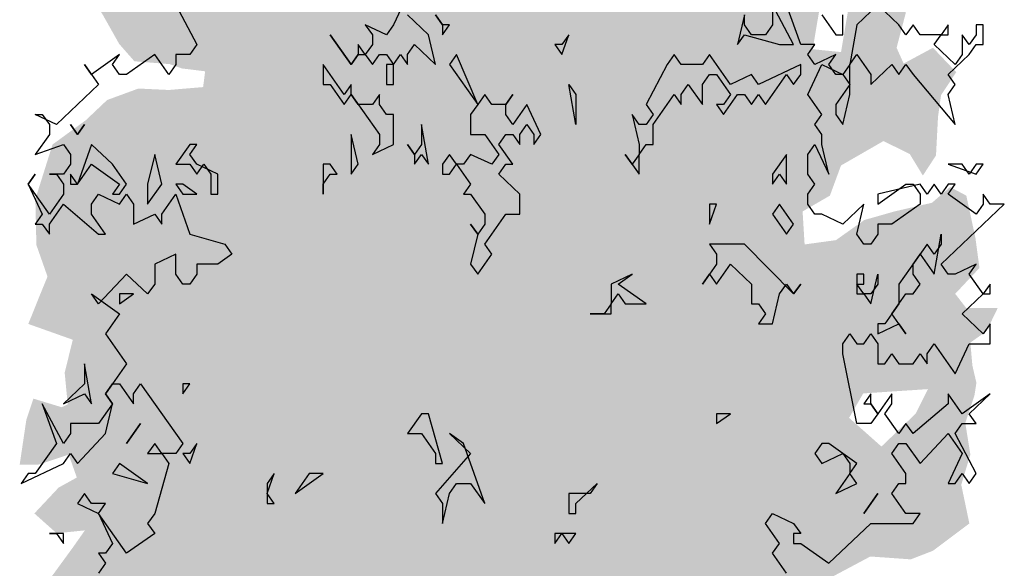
# Model space of a CAD drawing. Extents: x -73 to 359, y -4 to 85.
# Tile 83 of 151: x 117.42 to 121.22, y 0.37 to 2.49. Entities that reach past the tile are written whole.
import ezdxf

# ---------------------------------------------------------------- set-up
doc = ezdxf.new("R2010")
doc.units = 0
doc.header["$MEASUREMENT"] = 0
doc.layers.add('Ansicht_Nord Garagen_4_P_ZE_SYMBOL', color=7, linetype='Continuous')

msp = doc.modelspace()

# ---------------------------------------------------------------- hatches: boundary and pattern name
at = {"layer": 'Ansicht_Nord Garagen_4_P_ZE_SYMBOL', "linetype": 'Continuous', "lineweight": 18, "ltscale": 1000}
h = msp.add_hatch(color=255, dxfattribs=at)
h.paths.add_polyline_path([(120.445, 1.6231), (120.566, 1.6397), (120.6752, 1.7172), (120.7922, 1.7504), (120.9365, 1.7837), (121.0067, 1.8445), (121.0691, 1.8113), (121.1042, 1.6486), (121.1198, 1.5324), (121.0262, 1.4327), (121.0691, 1.3774), (121.19, 1.3774), (121.1471, 1.2888), (121.0847, 1.2445), (121.0925, 1.156), (121.1081, 1.0895), (121.1003, 1.0397), (121.0652, 0.9345), (121.0847, 0.8128), (121.0496, 0.6965), (121.0808, 0.5471), (120.9404, 0.4419), (120.8546, 0.4087), (120.6986, 0.4198), (120.5426, 0.3367), (120.5699, 0.2238), (120.5387, -0.064), (120.4606, -0.0364), (120.3397, -0.1913), (120.2812, -0.2633), (120.1525, -0.2854), (120.0238, -0.3297), (119.9146, -0.5069), (119.7898, -0.4847), (119.743, -0.4238), (119.5948, -0.6917), (119.5129, -0.963), (119.4388, -1.2342), (119.4115, -1.4335), (119.4271, -1.6449), (119.3101, -1.5995), (119.2204, -1.6449), (119.1143, -1.6449), (119.0987, -1.4335), (119.0285, -1.1512), (118.9778, -0.9906), (118.9271, -0.7969), (118.8998, -0.6585), (118.8608, -0.5146), (118.8062, -0.4316), (118.7438, -0.3264), (118.6736, -0.2378), (118.5761, -0.2212), (118.5137, -0.2268), (118.5176, -0.1659), (118.4747, -0.1382), (118.3421, -0.188), (118.2992, -0.2378), (118.2328, -0.1936), (118.2094, -0.1493), (118.1782, -0.1991), (118.1821, -0.3264), (118.1197, -0.1714), (118.0573, -0.0773), (118.0222, -0.2268), (117.9871, -0.2932), (117.9013, -0.2655), (117.9052, -0.1216), (117.8233, -0.105), (117.7609, -0.0995), (117.757, 0.0555), (117.679, 0.0611), (117.6166, 0.0555), (117.5737, 0.1552), (117.6283, 0.2271), (117.562, 0.2714), (117.5113, 0.3046), (117.6205, 0.4541), (117.6673, 0.5205), (117.5581, 0.5094), (117.4723, 0.5858), (117.5659, 0.6855), (117.6361, 0.7242), (117.6049, 0.8128), (117.4879, 0.774), (117.4157, 0.774), (117.4411, 0.9456), (117.4684, 1.0286), (117.5776, 0.9954), (117.601, 1.0065), (117.5893, 1.1283), (117.6205, 1.2556), (117.4489, 1.3165), (117.4957, 1.4327), (117.523, 1.4991), (117.4801, 1.6209), (117.4762, 1.798), (117.5425, 2.0084), (117.6712, 2.1025), (117.7531, 2.18), (117.874, 2.2243), (117.991, 2.2187), (118.1236, 2.2298), (118.1314, 2.2907), (118.0417, 2.3018), (117.9949, 2.3184), (117.8584, 2.3294), (117.7999, 2.3959), (117.7375, 2.5066), (117.6868, 2.5896), (117.6595, 2.739), (117.6283, 2.894), (117.7687, 2.8055), (117.8779, 2.7944), (117.9754, 2.8553), (117.796, 2.9328), (117.7609, 2.9937), (117.8233, 3.121), (117.9676, 3.0977), (118.0495, 3.0535), (118.108, 3.1254), (118.1782, 3.214), (118.2719, 3.1033), (118.3421, 3.0258), (118.4279, 2.9538), (118.3967, 3.1143), (118.2563, 3.2084), (118.1509, 3.2859), (118.0339, 3.3579), (117.9871, 3.5073), (118.0261, 3.5793), (118.1743, 3.6125), (118.1548, 3.7343), (118.1704, 3.8782), (118.2836, 3.8561), (118.4045, 3.7952), (118.4825, 3.7675), (118.5488, 3.8173), (118.6346, 3.8893), (118.7828, 3.8229), (118.8179, 3.7398), (118.9817, 3.7454), (118.9622, 3.9557), (119.0285, 4.0332), (119.1455, 3.928), (119.1923, 3.845), (119.5121, 3.9391), (119.5823, 4.083), (119.6884, 4.238), (119.8093, 4.2159), (119.899, 4.3166), (120.055, 4.1993), (120.0043, 4.155), (119.9146, 4.1107), (119.9068, 3.9834), (120.0121, 3.9225), (120.1447, 3.9723), (120.2032, 4.0332), (120.3007, 3.9778), (120.2812, 3.845), (120.2149, 3.7454), (120.328, 3.6623), (120.5348, 3.6125), (120.5114, 3.4575), (120.4919, 3.369), (120.5231, 3.2749), (120.5075, 3.1066), (120.4294, 3.0236), (120.5153, 2.8962), (120.6284, 2.8796), (120.7142, 2.935), (120.8312, 2.863), (120.7844, 2.7689), (120.8117, 2.6582), (120.8351, 2.5143), (120.8, 2.3815), (120.8273, 2.3206), (120.9404, 2.3815), (121.0301, 2.2874), (120.9716, 2.1988), (120.9599, 2.1158), (120.9521, 1.9663), (120.9014, 1.8888), (120.8507, 1.9719), (120.7493, 2.0217), (120.5855, 1.9276), (120.5426, 1.8113), (120.4372, 1.7504)], flags=0)
h.paths.add_polyline_path([(119.1229, -0.2655), (119.1697, -0.2932), (119.1541, -0.581), (119.1502, -0.819), (119.1073, -0.6308), (119.0488, -0.4648), (118.9942, -0.2434), (119.0137, -0.2102)], flags=0)
h.paths.add_polyline_path([(119.2672, -0.4759), (119.3296, -0.271), (119.4115, -0.1493), (119.4427, -0.1936), (119.47, -0.2877), (119.4778, -0.5035), (119.4778, -0.7083), (119.4193, -0.9408), (119.3647, -1.1401), (119.2945, -1.4113), (119.2672, -1.1235), (119.2477, -0.6973)], flags=0)
h.paths.add_polyline_path([(120.7415, 0.8438), (120.8741, 0.9711), (120.9209, 1.0652), (120.6713, 1.0486), (120.6167, 0.9545)], flags=0)
h.paths.add_polyline_path([(120.5192, 2.6306), (120.6401, 2.6859), (120.5855, 2.3649), (120.4763, 2.3759)], flags=0)

# ---------------------------------------------------------------- linework, layer by layer
at = {"layer": 'Ansicht_Nord Garagen_4_P_ZE_SYMBOL', "linetype": 'Continuous', "ltscale": 1000}
for p, q in [((118.9122, 2.5858), (118.858, 2.4704)), ((118.0179, 2.5474), (118.0992, 2.3935)), ((120.4027, 2.3935), (120.3214, 2.5474)), ((120.3214, 2.5474), (120.3214, 2.4704)), ((120.4298, 2.3935), (120.3756, 2.5474)), ((120.7279, 2.5474), (120.6466, 2.4704)), ((120.8092, 2.4704), (120.7279, 2.5474)), ((118.9935, 2.432), (118.9122, 2.5089)), ((119.0206, 2.5089), (119.0477, 2.4704)), ((119.0477, 2.4704), (119.0206, 2.5089)), ((120.213, 2.5089), (120.1859, 2.3935)), ((120.213, 2.4704), (120.213, 2.5089)), ((120.5111, 2.5089), (120.5653, 2.432)), ((120.5924, 2.432), (120.5924, 2.5089)), ((118.8309, 2.432), (118.7496, 2.4704)), ((118.7496, 2.4704), (118.7767, 2.432)), ((118.858, 2.4704), (118.8309, 2.432)), ((119.0477, 2.4704), (119.0477, 2.432)), ((119.0477, 2.432), (119.0748, 2.4704)), ((119.0748, 2.4704), (119.0477, 2.4704)), ((120.2401, 2.432), (120.213, 2.4704)), ((120.3214, 2.4704), (120.2943, 2.432)), ((120.6466, 2.4704), (120.6195, 2.3166)), ((120.8363, 2.432), (120.8092, 2.4704)), ((120.8634, 2.4704), (120.8363, 2.432)), ((120.8905, 2.432), (120.8634, 2.4704)), ((120.9989, 2.4704), (120.9718, 2.432)), ((120.9989, 2.432), (120.9989, 2.4704)), ((121.1344, 2.4704), (121.1073, 2.4704)), ((121.1073, 2.4704), (121.1073, 2.432)), ((121.1344, 2.3935), (121.1344, 2.4704)), ((118.6954, 2.3166), (118.6141, 2.432)), ((118.6141, 2.432), (118.6954, 2.3166)), ((118.7767, 2.432), (118.7767, 2.3935)), ((119.0206, 2.3166), (118.9935, 2.432)), ((119.5084, 2.3551), (119.5355, 2.432)), ((119.5355, 2.432), (119.5084, 2.3935)), ((120.1859, 2.3935), (120.213, 2.432)), ((120.213, 2.432), (120.3485, 2.3935)), ((120.2943, 2.432), (120.2401, 2.432)), ((120.5653, 2.432), (120.5924, 2.432)), ((120.9718, 2.432), (120.8905, 2.432)), ((120.9447, 2.3935), (120.9718, 2.432)), ((120.9718, 2.432), (120.9989, 2.432)), ((121.0802, 2.3935), (121.0531, 2.432)), ((121.0531, 2.432), (121.0531, 2.3551)), ((121.1073, 2.432), (121.0802, 2.3935)), ((118.0992, 2.3935), (118.0721, 2.3551)), ((118.7496, 2.3551), (118.7225, 2.3935)), ((118.7225, 2.3935), (118.7225, 2.3551)), ((118.7767, 2.3935), (118.7496, 2.3551)), ((118.9122, 2.3551), (118.9393, 2.3935)), ((118.9393, 2.3935), (119.0206, 2.3166)), ((119.4813, 2.3935), (119.5084, 2.3551)), ((119.5084, 2.3935), (119.4813, 2.3935)), ((120.3485, 2.3935), (120.4027, 2.3935)), ((120.484, 2.3935), (120.4298, 2.3935)), ((120.4569, 2.3551), (120.484, 2.3935)), ((121.026, 2.3166), (120.9447, 2.3935)), ((121.0802, 2.3551), (121.1073, 2.3935)), ((121.1073, 2.3935), (121.1344, 2.3935)), ((117.8011, 2.3551), (117.6927, 2.2781)), ((117.774, 2.3166), (117.8011, 2.3551)), ((117.9366, 2.3551), (117.8282, 2.2781)), ((117.9908, 2.2781), (117.9366, 2.3551)), ((118.0721, 2.3551), (118.0179, 2.3551)), ((118.0179, 2.3551), (118.0179, 2.3166)), ((118.7225, 2.3551), (118.6954, 2.3166)), ((118.6954, 2.3166), (118.7225, 2.3551)), ((118.7225, 2.3551), (118.7496, 2.3551)), ((118.7496, 2.3551), (118.7767, 2.3166)), ((118.7767, 2.3166), (118.8038, 2.3551)), ((118.8038, 2.3551), (118.8309, 2.3551)), ((118.8309, 2.3551), (118.858, 2.3166)), ((118.858, 2.3166), (118.8851, 2.3551)), ((118.8851, 2.3551), (118.9122, 2.3166)), ((118.9122, 2.3166), (118.9122, 2.3551)), ((119.1019, 2.3551), (119.0748, 2.3166)), ((119.1832, 2.1628), (119.1019, 2.3551)), ((119.942, 2.3551), (119.9149, 2.3166)), ((119.9691, 2.3166), (119.942, 2.3551)), ((120.0775, 2.3551), (120.0504, 2.3166)), ((120.1588, 2.2397), (120.0775, 2.3551)), ((120.484, 2.3166), (120.4569, 2.3551)), ((120.5653, 2.3551), (120.484, 2.3166)), ((120.5382, 2.3166), (120.5653, 2.3551)), ((120.6195, 2.3166), (120.6466, 2.3551)), ((120.6466, 2.3551), (120.7008, 2.2781)), ((120.9989, 2.2781), (121.0802, 2.3551)), ((121.0531, 2.3551), (121.026, 2.3166)), ((117.6927, 2.2781), (117.6656, 2.3166)), ((117.6656, 2.3166), (117.7198, 2.2397)), ((117.8011, 2.2781), (117.774, 2.3166)), ((118.0179, 2.3166), (117.9908, 2.2781)), ((118.6683, 2.2012), (118.587, 2.3166)), ((118.587, 2.3166), (118.587, 2.2397)), ((118.858, 2.3166), (118.8309, 2.3166)), ((118.8309, 2.3166), (118.8309, 2.2397)), ((118.858, 2.2397), (118.858, 2.3166)), ((119.0748, 2.3166), (119.1832, 2.1628)), ((119.9149, 2.3166), (119.8336, 2.1628)), ((120.0504, 2.3166), (119.9691, 2.3166)), ((120.4298, 2.3166), (120.2672, 2.2397)), ((120.4298, 2.2781), (120.4298, 2.3166)), ((120.4569, 2.2012), (120.5111, 2.3166)), ((120.5111, 2.3166), (120.5924, 2.2781)), ((120.5653, 2.2781), (120.5382, 2.3166)), ((120.6195, 2.3166), (120.5924, 2.2781)), ((120.6195, 2.2012), (120.6195, 2.3166)), ((120.7008, 2.2397), (120.7821, 2.3166)), ((120.7821, 2.3166), (120.8092, 2.2781)), ((120.8092, 2.2781), (120.8363, 2.3166)), ((120.8363, 2.3166), (120.8634, 2.2781)), ((117.8282, 2.2781), (117.8011, 2.2781)), ((120.0504, 2.2397), (120.0775, 2.2781)), ((120.0775, 2.2781), (120.1046, 2.2781)), ((120.1046, 2.2781), (120.1588, 2.2012)), ((120.2401, 2.2781), (120.1588, 2.2397)), ((120.2672, 2.2397), (120.2401, 2.2781)), ((120.2943, 2.1628), (120.3756, 2.2781)), ((120.3756, 2.2781), (120.4027, 2.2397)), ((120.4027, 2.2397), (120.4298, 2.2781)), ((120.5924, 2.2781), (120.5653, 2.2781)), ((120.5924, 2.2781), (120.6195, 2.2397)), ((120.7008, 2.2781), (120.7008, 2.2397)), ((120.8634, 2.2781), (121.026, 2.0858)), ((121.026, 2.2397), (120.9989, 2.2781)), ((117.7198, 2.2397), (117.5572, 2.0858)), ((118.587, 2.2397), (118.6141, 2.2397)), ((118.6141, 2.2397), (118.6683, 2.1628)), ((118.6954, 2.2397), (118.6683, 2.2012)), ((118.6954, 2.2012), (118.6954, 2.2397)), ((118.8309, 2.2397), (118.858, 2.2397)), ((119.5626, 2.0858), (119.5355, 2.2397)), ((119.5355, 2.2397), (119.5626, 2.2012)), ((119.9691, 2.2012), (119.9962, 2.2397)), ((119.9962, 2.2397), (120.0504, 2.1628)), ((120.0504, 2.1628), (120.0504, 2.2397)), ((120.6195, 2.2397), (120.5653, 2.1628)), ((120.9989, 2.2012), (121.026, 2.2397)), ((118.6683, 2.1628), (118.6954, 2.2012)), ((118.6954, 2.2012), (118.8038, 2.0474)), ((118.7225, 2.1628), (118.6954, 2.2012)), ((118.8038, 2.2012), (118.7767, 2.1628)), ((118.8038, 2.1628), (118.8038, 2.2012)), ((119.2103, 2.2012), (119.1832, 2.1628)), ((119.2374, 2.1628), (119.2103, 2.2012)), ((119.2916, 2.1628), (119.3187, 2.2012)), ((119.3187, 2.2012), (119.2916, 2.1628)), ((119.5626, 2.2012), (119.5626, 2.0858)), ((119.8607, 2.0858), (119.942, 2.2012)), ((119.942, 2.2012), (119.9691, 2.1628)), ((119.9691, 2.1628), (119.9691, 2.2012)), ((120.1588, 2.2012), (120.1317, 2.1628)), ((120.1317, 2.1243), (120.1859, 2.2012)), ((120.1859, 2.2012), (120.213, 2.2012)), ((120.213, 2.2012), (120.2401, 2.1628)), ((120.2401, 2.1628), (120.2672, 2.2012)), ((120.2672, 2.2012), (120.2943, 2.1628)), ((120.5111, 2.1243), (120.4569, 2.2012)), ((120.5924, 2.0858), (120.6195, 2.2012)), ((121.026, 2.0858), (120.9989, 2.2012)), ((118.7767, 2.1628), (118.7225, 2.1628)), ((118.8309, 2.1243), (118.8038, 2.1628)), ((119.1832, 2.1628), (119.1561, 2.1243)), ((119.2916, 2.1628), (119.2374, 2.1628)), ((119.2916, 2.1243), (119.2916, 2.1628)), ((119.3729, 2.1628), (119.3187, 2.0858)), ((119.4271, 2.0474), (119.3729, 2.1628)), ((119.8336, 2.1628), (119.8607, 2.1243)), ((120.1317, 2.1628), (120.1046, 2.1628)), ((120.1046, 2.1628), (120.1317, 2.1243)), ((120.5653, 2.1628), (120.5653, 2.1243)), ((117.5572, 2.0858), (117.4759, 2.1243)), ((117.4759, 2.1243), (117.503, 2.1243)), ((117.503, 2.1243), (117.5301, 2.0858)), ((118.858, 2.1243), (118.8309, 2.1243)), ((118.858, 2.0089), (118.858, 2.1243)), ((119.1561, 2.1243), (119.1561, 2.0474)), ((119.3187, 2.0858), (119.2916, 2.1243)), ((119.8065, 2.0858), (119.7794, 2.1243)), ((119.7794, 2.1243), (119.8065, 2.0089)), ((119.8607, 2.1243), (119.8336, 2.0858)), ((120.484, 2.0858), (120.5111, 2.1243)), ((120.5653, 2.1243), (120.5924, 2.0858)), ((117.5301, 2.0858), (117.5301, 2.0474)), ((117.6114, 2.0858), (117.6385, 2.0474)), ((117.6385, 2.0474), (117.6114, 2.0858)), ((117.6385, 2.0474), (117.6656, 2.0858)), ((117.6656, 2.0858), (117.6385, 2.0474)), ((118.9935, 1.932), (118.9664, 2.0858)), ((118.9664, 2.0858), (118.9664, 2.0089)), ((119.3458, 2.0474), (119.3729, 2.0858)), ((119.3729, 2.0858), (119.4, 2.0474)), ((119.8336, 2.0858), (119.8065, 2.0858)), ((119.8607, 2.0089), (119.8607, 2.0858)), ((120.5111, 2.0474), (120.484, 2.0858)), ((117.5301, 2.0474), (117.4759, 1.9704)), ((118.7225, 1.932), (118.6954, 2.0474)), ((118.6954, 2.0474), (118.6954, 1.8935)), ((118.8038, 2.0474), (118.8038, 2.0089)), ((119.1561, 2.0474), (119.2103, 2.0474)), ((119.2103, 2.0474), (119.2645, 1.9704)), ((119.2645, 2.0089), (119.2916, 2.0474)), ((119.2916, 2.0474), (119.3187, 2.0474)), ((119.3187, 2.0474), (119.3458, 2.0089)), ((119.3458, 2.0089), (119.3458, 2.0474)), ((119.4, 2.0474), (119.4, 2.0089)), ((119.4, 2.0089), (119.4271, 2.0474)), ((120.5111, 2.0089), (120.5111, 2.0474)), ((117.4759, 1.9704), (117.5843, 2.0089)), ((117.5843, 2.0089), (117.6114, 1.9704)), ((117.6927, 2.0089), (117.6385, 1.8551)), ((117.774, 1.932), (117.6927, 2.0089)), ((118.0721, 2.0089), (118.0179, 1.932)), ((118.0721, 1.9704), (118.0992, 2.0089)), ((118.0992, 2.0089), (118.0721, 2.0089)), ((118.8038, 2.0089), (118.7767, 1.9704)), ((118.7767, 1.9704), (118.858, 2.0089)), ((118.9393, 1.9704), (118.9122, 2.0089)), ((118.9122, 2.0089), (118.9393, 1.9704)), ((118.9664, 2.0089), (118.9393, 1.9704)), ((119.3187, 1.932), (119.2645, 2.0089)), ((119.8065, 2.0089), (119.8065, 1.9704)), ((119.8065, 1.9704), (119.8336, 2.0089)), ((119.8336, 2.0089), (119.8607, 2.0089)), ((120.4569, 1.9704), (120.484, 2.0089)), ((120.484, 2.0089), (120.5382, 1.8935)), ((120.5382, 1.8935), (120.5111, 2.0089)), ((117.6114, 1.9704), (117.6114, 1.932)), ((117.9366, 1.9704), (117.9095, 1.8551)), ((117.9637, 1.8551), (117.9366, 1.9704)), ((118.0992, 1.932), (118.0721, 1.9704)), ((118.9393, 1.9704), (118.9393, 1.932)), ((118.9393, 1.932), (118.9664, 1.9704)), ((118.9664, 1.9704), (118.9935, 1.932)), ((119.0748, 1.9704), (119.0477, 1.932)), ((119.1019, 1.932), (119.0748, 1.9704)), ((119.1561, 1.9704), (119.129, 1.932)), ((119.2374, 1.932), (119.1561, 1.9704)), ((119.2645, 1.9704), (119.2374, 1.932)), ((119.7794, 1.932), (119.7523, 1.9704)), ((119.7523, 1.9704), (119.8065, 1.8935)), ((119.8065, 1.9704), (119.7794, 1.932)), ((119.8065, 1.8935), (119.8065, 1.9704)), ((120.3756, 1.9704), (120.3214, 1.8935)), ((120.3756, 1.8551), (120.3756, 1.9704)), ((120.4569, 1.8935), (120.4569, 1.9704)), ((117.6114, 1.932), (117.5843, 1.8935)), ((117.6385, 1.8551), (117.6927, 1.932)), ((117.6927, 1.932), (117.8011, 1.8551)), ((117.8282, 1.8551), (117.774, 1.932)), ((118.0179, 1.932), (118.0721, 1.932)), ((118.0721, 1.932), (118.0992, 1.8935)), ((118.0992, 1.8935), (118.1263, 1.932)), ((118.1805, 1.8935), (118.0992, 1.932)), ((118.1263, 1.932), (118.1534, 1.8935)), ((118.6141, 1.932), (118.587, 1.932)), ((118.587, 1.932), (118.587, 1.8166)), ((118.6412, 1.8935), (118.6141, 1.932)), ((118.6954, 1.8935), (118.7225, 1.932)), ((119.0477, 1.932), (119.0477, 1.8935)), ((119.0748, 1.8935), (119.1019, 1.932)), ((119.129, 1.932), (119.1019, 1.932)), ((119.1019, 1.932), (119.1561, 1.8551)), ((119.2645, 1.8935), (119.2916, 1.932)), ((119.2916, 1.932), (119.3187, 1.932)), ((121.0531, 1.932), (120.9989, 1.932)), ((120.9989, 1.932), (121.1073, 1.8935)), ((121.0802, 1.8935), (121.0531, 1.932)), ((121.1073, 1.932), (121.0802, 1.8935)), ((121.1073, 1.8935), (121.1344, 1.932)), ((121.1344, 1.932), (121.1073, 1.932)), ((117.4488, 1.8551), (117.4759, 1.8935)), ((117.4759, 1.8935), (117.4488, 1.8551)), ((117.5843, 1.8935), (117.5301, 1.8935)), ((117.5301, 1.8935), (117.5572, 1.8935)), ((117.5572, 1.8935), (117.5843, 1.8551)), ((117.6114, 1.8935), (117.6114, 1.8551)), ((117.6385, 1.8551), (117.6114, 1.8935)), ((118.1534, 1.8935), (118.1534, 1.8166)), ((118.1805, 1.8166), (118.1805, 1.8935)), ((118.587, 1.8551), (118.6141, 1.8935)), ((118.6141, 1.8935), (118.6412, 1.8935)), ((119.0477, 1.8935), (119.0748, 1.8935)), ((119.3458, 1.8166), (119.2645, 1.8935)), ((120.3214, 1.8551), (120.3485, 1.8935)), ((120.3214, 1.8935), (120.3214, 1.8551)), ((120.3485, 1.8935), (120.3756, 1.8551)), ((120.484, 1.8551), (120.4569, 1.8935)), ((117.5301, 1.7397), (117.4488, 1.8551)), ((117.4488, 1.8551), (117.503, 1.7397)), ((117.5843, 1.8551), (117.5843, 1.8166)), ((117.6114, 1.8551), (117.6385, 1.8551)), ((117.8011, 1.8551), (117.774, 1.8166)), ((117.8011, 1.8166), (117.8282, 1.8551)), ((117.9095, 1.7781), (117.9637, 1.8551)), ((117.9095, 1.8551), (117.9095, 1.7781)), ((118.045, 1.8551), (118.0179, 1.8551)), ((118.0179, 1.8551), (118.045, 1.8166)), ((118.0992, 1.8166), (118.045, 1.8551)), ((118.587, 1.8166), (118.587, 1.8551)), ((119.1561, 1.8551), (119.129, 1.8166)), ((120.4569, 1.8166), (120.484, 1.8551)), ((120.8905, 1.8551), (120.7279, 1.8166)), ((120.7279, 1.7781), (120.8363, 1.8551)), ((120.8363, 1.8551), (120.8634, 1.8551)), ((120.8634, 1.8551), (120.8905, 1.8166)), ((120.9176, 1.8166), (120.8905, 1.8551)), ((120.9447, 1.8551), (120.9176, 1.8166)), ((120.9718, 1.8166), (120.9447, 1.8551)), ((120.9989, 1.8551), (120.9718, 1.8166)), ((120.9989, 1.8166), (121.026, 1.8551)), ((121.026, 1.8551), (120.9989, 1.8551)), ((117.5843, 1.8166), (117.5301, 1.7397)), ((117.6927, 1.7781), (117.7198, 1.8166)), ((117.7198, 1.8166), (117.8011, 1.7781)), ((117.774, 1.8166), (117.8011, 1.8166)), ((117.8011, 1.7781), (117.8282, 1.8166)), ((117.8282, 1.8166), (117.8553, 1.7781)), ((117.9637, 1.7397), (118.0179, 1.8166)), ((118.0179, 1.8166), (118.0721, 1.6628)), ((118.045, 1.8166), (118.0992, 1.8166)), ((118.1534, 1.8166), (118.1805, 1.8166)), ((119.129, 1.8166), (119.1561, 1.8166)), ((119.1561, 1.8166), (119.2103, 1.7397)), ((119.3458, 1.7397), (119.3458, 1.8166)), ((120.4569, 1.7781), (120.4569, 1.8166)), ((120.7279, 1.8166), (120.7279, 1.7781)), ((120.8905, 1.8166), (120.8905, 1.7781)), ((121.1073, 1.7397), (120.9989, 1.8166)), ((121.1615, 1.7781), (121.1344, 1.8166)), ((121.1344, 1.8166), (121.1344, 1.7781)), ((117.5301, 1.7012), (117.5843, 1.7781)), ((117.5843, 1.7781), (117.7198, 1.6628)), ((117.6927, 1.7397), (117.6927, 1.7781)), ((117.8553, 1.7781), (117.8553, 1.7012)), ((120.0775, 1.7012), (120.1046, 1.7781)), ((120.1046, 1.7781), (120.0775, 1.7781)), ((120.0775, 1.7781), (120.0775, 1.7012)), ((120.3485, 1.7781), (120.3214, 1.7397)), ((120.4027, 1.7012), (120.3485, 1.7781)), ((120.484, 1.7397), (120.4569, 1.7781)), ((120.6737, 1.7781), (120.5924, 1.7012)), ((120.6466, 1.6628), (120.6737, 1.7781)), ((120.8905, 1.7781), (120.7821, 1.7012)), ((120.9718, 1.5474), (121.2157, 1.7781)), ((121.1344, 1.7781), (121.1073, 1.7397)), ((121.2157, 1.7781), (121.1615, 1.7781)), ((117.503, 1.7397), (117.4759, 1.7012)), ((117.7469, 1.6628), (117.6927, 1.7397)), ((117.8553, 1.7012), (117.9366, 1.7397)), ((117.9366, 1.7397), (117.9637, 1.7012)), ((117.9637, 1.7012), (117.9637, 1.7397)), ((119.2103, 1.7397), (119.2103, 1.7012)), ((119.2103, 1.6243), (119.2916, 1.7397)), ((119.2916, 1.7397), (119.3458, 1.7397)), ((120.3214, 1.7397), (120.3756, 1.6628)), ((120.5111, 1.7397), (120.484, 1.7397)), ((120.5924, 1.7012), (120.5111, 1.7397)), ((117.4759, 1.7012), (117.503, 1.7012)), ((117.503, 1.7012), (117.5301, 1.6628)), ((117.5301, 1.6628), (117.5301, 1.7012)), ((119.1832, 1.6628), (119.1561, 1.7012)), ((119.1561, 1.7012), (119.1832, 1.6628)), ((119.2103, 1.7012), (119.1832, 1.6628)), ((120.3756, 1.6628), (120.4027, 1.7012)), ((120.7821, 1.7012), (120.7279, 1.7012)), ((120.7279, 1.7012), (120.7279, 1.6628)), ((117.7198, 1.6628), (117.7469, 1.6628)), ((118.0721, 1.6628), (118.2076, 1.6243)), ((119.1832, 1.6628), (119.1561, 1.5474)), ((120.6737, 1.6243), (120.6466, 1.6628)), ((120.7279, 1.6628), (120.7008, 1.6243)), ((120.9447, 1.5089), (120.9718, 1.6628)), ((120.9718, 1.6628), (120.9718, 1.6243)), ((118.2076, 1.6243), (118.2347, 1.5858)), ((119.2374, 1.5858), (119.2103, 1.6243)), ((120.213, 1.6243), (120.0775, 1.6243)), ((120.0775, 1.6243), (120.1046, 1.5858)), ((120.4027, 1.432), (120.213, 1.6243)), ((120.7008, 1.6243), (120.6737, 1.6243)), ((120.9176, 1.6243), (120.8092, 1.4704)), ((120.9447, 1.5858), (120.9176, 1.6243)), ((120.9718, 1.6243), (120.9447, 1.5858)), ((118.0179, 1.5858), (117.9366, 1.5474)), ((118.0179, 1.5089), (118.0179, 1.5858)), ((118.2347, 1.5858), (118.1805, 1.5474)), ((119.1832, 1.5089), (119.2374, 1.5858)), ((120.1046, 1.5858), (120.1046, 1.5474)), ((120.8634, 1.5474), (120.8905, 1.5858)), ((120.8905, 1.5858), (120.9447, 1.5089)), ((117.9366, 1.5474), (117.9366, 1.4704)), ((118.1805, 1.5474), (118.0992, 1.5474)), ((118.0992, 1.5474), (118.0992, 1.5089)), ((119.1561, 1.5474), (119.1832, 1.5089)), ((120.1046, 1.5474), (120.0504, 1.4704)), ((120.1046, 1.4704), (120.1588, 1.5474)), ((120.1588, 1.5474), (120.2401, 1.4704)), ((120.8634, 1.5089), (120.8634, 1.5474)), ((120.9989, 1.5089), (120.9718, 1.5474)), ((121.1073, 1.5474), (121.026, 1.5089)), ((121.0802, 1.5089), (121.1073, 1.5474)), ((117.8282, 1.5089), (117.7198, 1.3935)), ((117.9095, 1.432), (117.8282, 1.5089)), ((118.045, 1.4704), (118.0179, 1.5089)), ((118.0992, 1.5089), (118.0721, 1.4704)), ((119.7794, 1.5089), (119.6981, 1.4704)), ((119.7252, 1.4704), (119.7794, 1.5089)), ((120.0504, 1.4704), (120.0775, 1.5089)), ((120.0775, 1.5089), (120.1046, 1.4704)), ((120.6737, 1.5089), (120.6466, 1.5089)), ((120.6466, 1.5089), (120.6466, 1.432)), ((120.6737, 1.4704), (120.6737, 1.5089)), ((120.7008, 1.3935), (120.7279, 1.5089)), ((120.7279, 1.5089), (120.7279, 1.4704)), ((120.8905, 1.4704), (120.8634, 1.5089)), ((121.026, 1.5089), (120.9989, 1.5089)), ((121.1344, 1.432), (121.0802, 1.5089)), ((117.9366, 1.4704), (117.9095, 1.432)), ((118.0721, 1.4704), (118.045, 1.4704)), ((119.6981, 1.4704), (119.6981, 1.3935)), ((119.8336, 1.3935), (119.7252, 1.4704)), ((120.2401, 1.4704), (120.2401, 1.3935)), ((120.3485, 1.432), (120.3756, 1.4704)), ((120.3756, 1.4704), (120.4027, 1.432)), ((120.4027, 1.432), (120.4298, 1.4704)), ((120.4298, 1.4704), (120.4027, 1.432)), ((120.6737, 1.432), (120.6466, 1.4704)), ((120.6466, 1.4704), (120.6737, 1.4704)), ((120.7279, 1.4704), (120.7008, 1.432)), ((120.8092, 1.4704), (120.8092, 1.3935)), ((120.8634, 1.432), (120.8905, 1.4704)), ((121.1615, 1.4704), (121.1344, 1.432)), ((121.1615, 1.432), (121.1615, 1.4704)), ((117.7198, 1.3935), (117.6927, 1.432)), ((117.6927, 1.432), (117.8011, 1.3551)), ((117.8011, 1.3935), (117.8553, 1.432)), ((117.8553, 1.432), (117.8011, 1.432)), ((117.8011, 1.432), (117.8011, 1.3935)), ((119.6981, 1.3935), (119.7252, 1.432)), ((119.7252, 1.432), (119.7523, 1.3935)), ((120.3214, 1.3166), (120.3485, 1.432)), ((120.6466, 1.432), (120.6737, 1.432)), ((120.7008, 1.432), (120.6737, 1.432)), ((120.6737, 1.432), (120.7008, 1.3935)), ((120.7821, 1.3551), (120.8363, 1.432)), ((120.8363, 1.432), (120.8634, 1.432)), ((121.0531, 1.3551), (121.1344, 1.432)), ((121.1344, 1.432), (121.1615, 1.432)), ((119.6981, 1.3935), (119.671, 1.3551)), ((119.6981, 1.3551), (119.6981, 1.3935)), ((119.7523, 1.3935), (119.8336, 1.3935)), ((120.2401, 1.3935), (120.2672, 1.3935)), ((120.2672, 1.3935), (120.2943, 1.3551)), ((120.8092, 1.3935), (120.755, 1.3166)), ((117.8011, 1.3551), (117.7469, 1.2781)), ((119.671, 1.3551), (119.6168, 1.3551)), ((119.6168, 1.3551), (119.6981, 1.3551)), ((120.2943, 1.3551), (120.2672, 1.3166)), ((120.8363, 1.2781), (120.7821, 1.3551)), ((121.1344, 1.2781), (121.0531, 1.3551)), ((120.2672, 1.3166), (120.3214, 1.3166)), ((120.755, 1.3166), (120.7279, 1.3166)), ((120.7279, 1.3166), (120.7279, 1.2781)), ((120.7279, 1.2781), (120.8092, 1.3166)), ((120.8092, 1.3166), (120.8363, 1.2781)), ((121.1615, 1.3166), (121.1344, 1.2781)), ((121.1615, 1.2397), (121.1615, 1.3166)), ((117.7469, 1.2781), (117.8282, 1.1628)), ((120.5924, 1.2397), (120.6195, 1.2781)), ((120.6195, 1.2781), (120.6466, 1.2397)), ((120.6737, 1.2397), (120.7008, 1.2781)), ((120.7008, 1.2781), (120.7279, 1.2397)), ((120.5924, 1.2012), (120.5924, 1.2397)), ((120.6466, 1.2397), (120.6737, 1.2397)), ((120.7279, 1.2397), (120.7279, 1.1628)), ((120.9176, 1.2012), (120.9447, 1.2397)), ((120.9447, 1.2397), (121.026, 1.1243)), ((121.026, 1.1243), (121.0802, 1.2397)), ((121.0802, 1.2397), (121.1615, 1.2397)), ((120.6466, 0.932), (120.5924, 1.2012)), ((120.755, 1.1628), (120.7821, 1.2012)), ((120.7821, 1.2012), (120.8092, 1.1628)), ((120.8634, 1.1628), (120.8905, 1.2012)), ((120.8905, 1.2012), (120.9176, 1.1628)), ((120.9176, 1.1628), (120.9176, 1.2012)), ((117.6927, 1.0089), (117.6656, 1.1628)), ((117.6656, 1.1628), (117.6656, 1.0858)), ((117.8282, 1.1628), (117.7469, 1.0474)), ((120.7279, 1.1628), (120.755, 1.1628)), ((120.8092, 1.1628), (120.8634, 1.1628)), ((117.6656, 1.0858), (117.5843, 1.0089)), ((117.7469, 1.0474), (117.774, 1.0858)), ((117.774, 1.0858), (117.8011, 1.0858)), ((117.8011, 1.0858), (117.8553, 1.0089)), ((117.8553, 1.0474), (117.8824, 1.0858)), ((117.8824, 1.0858), (118.045, 0.8551)), ((118.045, 1.0474), (118.0721, 1.0858)), ((118.0721, 1.0858), (118.045, 1.0858)), ((118.045, 1.0858), (118.045, 1.0474)), ((117.5843, 1.0089), (117.6656, 1.0474)), ((117.6656, 1.0474), (117.6927, 1.0089)), ((117.7469, 1.0474), (117.774, 1.0089)), ((117.774, 1.0089), (117.7469, 1.0474)), ((117.8553, 1.0089), (117.8553, 1.0474)), ((120.7008, 1.0474), (120.6737, 1.0089)), ((120.7008, 1.0089), (120.7008, 1.0474)), ((120.7821, 1.0474), (120.7279, 0.9704)), ((120.7821, 1.0089), (120.7821, 1.0474)), ((121.0531, 0.9704), (120.9989, 1.0474)), ((120.9989, 1.0474), (120.9989, 1.0089)), ((121.1615, 1.0474), (121.0531, 0.9704)), ((121.0802, 0.9704), (121.1615, 1.0474)), ((117.5843, 0.8551), (117.503, 1.0089)), ((117.503, 1.0089), (117.5572, 0.8551)), ((117.774, 1.0089), (117.7198, 0.932)), ((117.7469, 0.8935), (117.774, 1.0089)), ((120.6737, 1.0089), (120.7008, 1.0089)), ((120.7279, 0.9704), (120.7008, 1.0089)), ((120.7008, 1.0089), (120.7279, 0.9704)), ((120.755, 0.9704), (120.7821, 1.0089)), ((120.9989, 1.0089), (120.8634, 0.8935)), ((118.9664, 0.9704), (118.9122, 0.8935)), ((118.9935, 0.9704), (118.9664, 0.9704)), ((119.0477, 0.7781), (118.9935, 0.9704)), ((120.1046, 0.932), (120.1588, 0.9704)), ((120.1588, 0.9704), (120.1046, 0.9704)), ((120.1046, 0.9704), (120.1046, 0.932)), ((120.7279, 0.9704), (120.7008, 0.932)), ((120.8092, 0.8935), (120.755, 0.9704)), ((121.1073, 0.932), (121.0802, 0.9704)), ((117.7198, 0.932), (117.6114, 0.932)), ((117.6114, 0.932), (117.6114, 0.8935)), ((117.8824, 0.932), (117.8282, 0.8551)), ((117.8282, 0.8551), (117.8824, 0.932)), ((120.7008, 0.932), (120.6466, 0.932)), ((120.8363, 0.932), (120.8092, 0.8935)), ((120.8634, 0.8935), (120.8363, 0.932)), ((121.026, 0.8935), (121.0531, 0.932)), ((121.0531, 0.932), (121.1073, 0.932)), ((117.6114, 0.8935), (117.5843, 0.8551)), ((117.6385, 0.7781), (117.7469, 0.8935)), ((118.9122, 0.8935), (118.9664, 0.8935)), ((118.9664, 0.8935), (119.0206, 0.8166)), ((119.129, 0.8551), (119.0748, 0.8935)), ((119.0748, 0.8935), (119.1561, 0.8166)), ((120.8905, 0.7781), (120.9989, 0.8935)), ((120.9989, 0.8935), (121.0531, 0.8166)), ((121.1073, 0.7397), (121.026, 0.8935)), ((117.5572, 0.8551), (117.4759, 0.7397)), ((117.9366, 0.8551), (117.9095, 0.8166)), ((117.9637, 0.8166), (117.9366, 0.8551)), ((118.045, 0.8551), (118.0179, 0.8166)), ((118.0721, 0.7781), (118.0992, 0.8551)), ((118.0992, 0.8551), (118.0721, 0.8166)), ((119.2103, 0.6243), (119.129, 0.8551)), ((120.5111, 0.8551), (120.484, 0.8166)), ((120.5382, 0.8551), (120.5111, 0.8551)), ((120.6466, 0.7781), (120.5382, 0.8551)), ((120.7821, 0.8166), (120.8092, 0.8551)), ((120.8092, 0.8551), (120.8363, 0.8551)), ((120.8363, 0.8551), (120.8905, 0.7781)), ((117.5843, 0.7781), (117.6114, 0.8166)), ((117.6114, 0.8166), (117.6385, 0.7781)), ((117.9095, 0.8166), (117.9637, 0.8166)), ((118.0179, 0.8166), (117.9637, 0.8166)), ((117.9637, 0.8166), (117.9908, 0.7781)), ((118.045, 0.8166), (118.0721, 0.7781)), ((118.0721, 0.8166), (118.045, 0.8166)), ((119.0206, 0.8166), (119.0206, 0.7781)), ((119.1561, 0.8166), (119.0206, 0.6628)), ((120.484, 0.8166), (120.5111, 0.7781)), ((120.5111, 0.7781), (120.5924, 0.8166)), ((120.5924, 0.8166), (120.6195, 0.7781)), ((120.8363, 0.7397), (120.7821, 0.8166)), ((121.0531, 0.8166), (120.9989, 0.7012)), ((117.4217, 0.7012), (117.5843, 0.7781)), ((117.8011, 0.7781), (117.774, 0.7397)), ((117.9095, 0.7012), (117.8011, 0.7781)), ((117.9908, 0.7781), (117.9366, 0.5858)), ((119.0206, 0.7781), (119.0477, 0.7781)), ((120.6195, 0.7781), (120.6195, 0.7397)), ((120.6195, 0.7397), (120.6466, 0.7781)), ((117.4488, 0.7397), (117.4217, 0.7012)), ((117.4759, 0.7397), (117.4488, 0.7397)), ((117.774, 0.7397), (117.9095, 0.7012)), ((118.3702, 0.6628), (118.3973, 0.7397)), ((118.3973, 0.7397), (118.3702, 0.7012)), ((118.4786, 0.6628), (118.587, 0.7397)), ((118.5328, 0.7397), (118.4786, 0.6628)), ((118.587, 0.7397), (118.5328, 0.7397)), ((120.6195, 0.7397), (120.5653, 0.6628)), ((120.6466, 0.7012), (120.6195, 0.7397)), ((120.8363, 0.7012), (120.8363, 0.7397)), ((121.026, 0.7012), (121.0531, 0.7397)), ((121.0531, 0.7397), (121.0802, 0.7012)), ((121.0802, 0.7012), (121.1073, 0.7397)), ((118.3702, 0.7012), (118.3702, 0.6243)), ((119.0748, 0.6628), (119.1019, 0.7012)), ((119.1019, 0.7012), (119.1561, 0.7012)), ((119.1561, 0.7012), (119.2103, 0.6243)), ((119.5626, 0.6243), (119.6439, 0.7012)), ((119.6439, 0.7012), (119.6168, 0.6628)), ((120.5653, 0.6628), (120.6466, 0.7012)), ((120.7821, 0.6628), (120.8092, 0.7012)), ((120.8092, 0.7012), (120.8363, 0.7012)), ((120.9989, 0.7012), (121.026, 0.7012)), ((117.6656, 0.6628), (117.6385, 0.6243)), ((117.6927, 0.6243), (117.6656, 0.6628)), ((118.3973, 0.6243), (118.3702, 0.6628)), ((119.0206, 0.6628), (119.0477, 0.6243)), ((119.0477, 0.5474), (119.0748, 0.6628)), ((119.5626, 0.6628), (119.5355, 0.6628)), ((119.5355, 0.6628), (119.5355, 0.5858)), ((119.6168, 0.6628), (119.5626, 0.6628)), ((120.7279, 0.6628), (120.6737, 0.5858)), ((120.6737, 0.5858), (120.7279, 0.6628)), ((120.8363, 0.5858), (120.7821, 0.6628)), ((117.6385, 0.6243), (117.7198, 0.5858)), ((117.7469, 0.6243), (117.6927, 0.6243)), ((117.7198, 0.5858), (117.7469, 0.6243)), ((118.3702, 0.6243), (118.3973, 0.6243)), ((119.0477, 0.6243), (119.0477, 0.5474)), ((119.5626, 0.5858), (119.5626, 0.6243)), ((117.8282, 0.432), (117.7198, 0.5858)), ((117.7198, 0.5858), (117.774, 0.4704)), ((117.9366, 0.5858), (117.9095, 0.5474)), ((119.5355, 0.5858), (119.5626, 0.5858)), ((120.2943, 0.5474), (120.3214, 0.5858)), ((120.3214, 0.5858), (120.4027, 0.5474)), ((120.8905, 0.5858), (120.8363, 0.5858)), ((120.8634, 0.5474), (120.8905, 0.5858)), ((117.9095, 0.5474), (117.9366, 0.5089)), ((120.3485, 0.4704), (120.2943, 0.5474)), ((120.4027, 0.5474), (120.4298, 0.5089)), ((120.5382, 0.3935), (120.7008, 0.5474)), ((120.7008, 0.5474), (120.8634, 0.5474)), ((117.5843, 0.5089), (117.5301, 0.5089)), ((117.5301, 0.5089), (117.5572, 0.5089)), ((117.5572, 0.5089), (117.5843, 0.4704)), ((117.5843, 0.4704), (117.5843, 0.5089)), ((117.9366, 0.5089), (117.8282, 0.432)), ((119.4813, 0.4704), (119.5084, 0.5089)), ((119.5626, 0.5089), (119.4813, 0.5089)), ((119.4813, 0.5089), (119.4813, 0.4704)), ((119.5084, 0.5089), (119.5355, 0.4704)), ((119.5355, 0.4704), (119.5626, 0.5089)), ((120.4298, 0.5089), (120.4027, 0.5089)), ((120.4027, 0.5089), (120.4027, 0.4704)), ((117.774, 0.4704), (117.7469, 0.432)), ((120.3214, 0.432), (120.3485, 0.4704)), ((120.4027, 0.4704), (120.4298, 0.4704)), ((120.4298, 0.4704), (120.5382, 0.3935)), ((117.7469, 0.432), (117.7198, 0.432)), ((117.7198, 0.432), (117.7469, 0.3935)), ((120.3756, 0.3551), (120.3214, 0.432)), ((117.7469, 0.3935), (117.7198, 0.3551))]:
    msp.add_line(p, q, dxfattribs=at)

doc.saveas('drawing.dxf')
